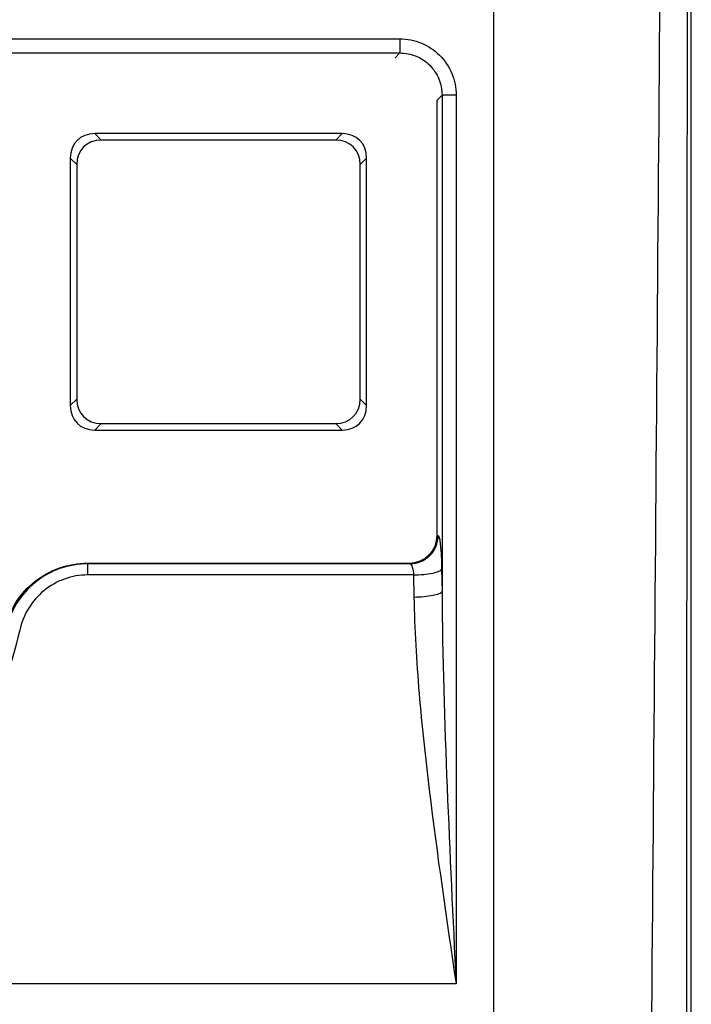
# Model space of a CAD drawing. Header units: millimetres. Extents: x 0 to 1400, y 0 to 1100.
# Tile 20 of 33: x 599 to 622, y 515 to 550. Entities that reach past the tile are written whole.
import ezdxf

# ---------------------------------------------------------------- set-up
doc = ezdxf.new("R2010")
doc.units = ezdxf.units.MM
doc.header["$LTSCALE"] = 77
doc.layers.add('00_COMPONENTS', color=7, linetype='CONTINUOUS')

msp = doc.modelspace()

# ---------------------------------------------------------------- linework, layer by layer
at = {"layer": '00_COMPONENTS', "color": 7, "linetype": 'CONTINUOUS'}
for p, q in [((622.5, 460.736), (622.5, 721.457)), ((613.5, 532.102), (613.5, 547.511)), ((610.134, 546.323), (601.366, 546.323)), ((609.903, 546.092), (601.597, 546.092)), ((600.5, 545.457), (600.5, 536.689)), ((600.731, 545.226), (600.731, 536.92)), ((610.769, 536.92), (610.769, 545.226)), ((611, 536.689), (611, 545.457)), ((601.366, 535.823), (610.134, 535.823)), ((601.597, 536.054), (609.903, 536.054)), ((601.106, 531.105), (612.501, 531.105))]:
    msp.add_line(p, q, dxfattribs=at)
at = {"layer": '00_COMPONENTS', "color": 9, "linetype": 'CONTINUOUS'}
for p, q in [((615.5, 477.242), (615.5, 561.581)), ((560.824, 549.678), (612.176, 549.678)), ((612.176, 549.678), (612.176, 549.179)), ((560.824, 549.179), (612.176, 549.179)), ((612.176, 549.179), (612.006, 549.005)), ((613.67, 547.685), (613.5, 547.511)), ((613.67, 547.685), (613.67, 530.103)), ((614.168, 547.686), (614.168, 516.21)), ((601.366, 546.323), (601.597, 546.092)), ((610.134, 546.323), (609.903, 546.092)), ((600.5, 545.457), (600.731, 545.226)), ((611, 545.457), (610.769, 545.226)), ((600.5, 536.689), (600.731, 536.92)), ((610.769, 536.92), (611, 536.689)), ((601.366, 535.823), (601.597, 536.054)), ((609.903, 536.054), (610.134, 535.823)), ((613.5, 532.102), (613.534, 532.082)), ((601.106, 531.105), (601.124, 531.084)), ((612.538, 531.084), (601.124, 531.084)), ((601.124, 530.688), (601.124, 531.084)), ((612.501, 531.105), (612.538, 531.084)), ((613.656, 530.896), (613.67, 530.103)), ((612.659, 530.688), (601.124, 530.688)), ((612.659, 530.688), (612.674, 529.906)), ((614.168, 516.21), (558.832, 516.21))]:
    msp.add_line(p, q, dxfattribs=at)
at = {"layer": '00_COMPONENTS', "color": 7, "linetype": 'CONTINUOUS'}
for centre, major_axis, ratio, start_param, end_param in [((601.655, 545.168), (0.913, -0.913), 0.774597, 2.482535, 3.800651), ((609.845, 545.168), (0.913, 0.913), 0.774597, -0.659058, 0.659058), ((601.886, 544.937), (0.913, -0.913), 0.774597, 2.482535, 3.800651), ((609.614, 544.937), (-0.913, -0.913), 0.774597, 2.482535, 3.800651), ((601.886, 537.209), (0.913, 0.913), 0.774597, 2.482535, 3.800651), ((609.614, 537.209), (0.913, -0.913), 0.774597, -0.659058, 0.659058), ((601.655, 536.978), (0.913, 0.913), 0.774597, -3.800651, -2.482535), ((609.845, 536.978), (0.913, -0.913), 0.774597, -0.659058, 0.659058), ((612.496, 532.106), (0.862, -0.516), 0.994839, -1.028984, 0.537251)]:
    msp.add_ellipse(centre, major_axis=major_axis, ratio=ratio, start_param=start_param, end_param=end_param, dxfattribs=at)
at = {"layer": '00_COMPONENTS', "color": 9, "linetype": 'CONTINUOUS'}
for points in [[(621.097, 514.217), (621.254, 533.995), (621.416, 553.773), (621.565, 573.551)], [(622.332, 507.608), (622.347, 529.6), (622.363, 551.593), (622.38, 573.585)]]:
    msp.add_open_spline(points, degree=3, dxfattribs=at)
for points, knots in [([(612.176, 549.678), (612.435, 549.678), (612.959, 549.575), (613.622, 549.132), (614.065, 548.469), (614.168, 547.945), (614.168, 547.686)], [0, 0, 0, 0, 0.249949, 0.499979, 0.750023, 1, 1, 1, 1]), ([(612.176, 549.179), (612.37, 549.179), (612.764, 549.103), (613.262, 548.771), (613.594, 548.273), (613.67, 547.879), (613.67, 547.685)], [0, 0, 0, 0, 0.249923, 0.49997, 0.750035, 1, 1, 1, 1]), ([(614.168, 547.686), (614.108, 547.686), (613.942, 547.685), (613.776, 547.687), (613.67, 547.685)], [0, 0, 0, 0, 0.363822, 1, 1, 1, 1]), ([(612.538, 531.084), (612.792, 531.085), (613.32, 531.3), (613.533, 531.828), (613.534, 532.082)], [0, 0, 0, 0, 0.499553, 1, 1, 1, 1]), ([(613.534, 532.082), (613.545, 532.076), (613.561, 532.037), (613.58, 531.968), (613.598, 531.858), (613.622, 531.65), (613.644, 531.325), (613.653, 531.049), (613.656, 530.896)], [0, 0, 0, 0, 0.032246, 0.094243, 0.186326, 0.306645, 0.619235, 1, 1, 1, 1]), ([(601.124, 531.084), (600.789, 531.083), (600.115, 530.968), (599.226, 530.469), (598.553, 529.706), (598.297, 529.077), (598.223, 528.753)], [0, 0, 0, 0, 0.251006, 0.501355, 0.750898, 1, 1, 1, 1]), ([(612.538, 531.084), (612.555, 531.08), (612.591, 531.04), (612.639, 530.908), (612.654, 530.782), (612.659, 530.688)], [0, 0, 0, 0, 0.125417, 0.338185, 1, 1, 1, 1]), ([(612.659, 530.688), (612.781, 530.69), (613.007, 530.703), (613.308, 530.744), (613.512, 530.796), (613.617, 530.85), (613.649, 530.881), (613.656, 530.896)], [0, 0, 0, 0, 0.35035, 0.655717, 0.8781, 0.951173, 1, 1, 1, 1]), ([(601.124, 530.688), (600.843, 530.688), (600.279, 530.59), (599.537, 530.167), (598.981, 529.526), (598.77, 529), (598.709, 528.729)], [0, 0, 0, 0, 0.251615, 0.502231, 0.751528, 1, 1, 1, 1]), ([(612.674, 529.906), (612.795, 529.908), (613.022, 529.92), (613.322, 529.959), (613.525, 530.008), (613.631, 530.059), (613.663, 530.088), (613.67, 530.103)], [0, 0, 0, 0, 0.351585, 0.657747, 0.880039, 0.952471, 1, 1, 1, 1]), ([(612.674, 529.906), (612.694, 528.768), (612.832, 526.483), (613.325, 521.914), (613.832, 518.494), (614.168, 516.21)], [0, 0, 0, 0, 0.247822, 0.497521, 1, 1, 1, 1]), ([(613.67, 530.103), (613.683, 527.787), (613.833, 523.154), (614.056, 518.526), (614.168, 516.21)], [0, 0, 0, 0, 0.499701, 1, 1, 1, 1]), ([(598.709, 528.729), (598.405, 527.37), (597.328, 524.723), (594.495, 521.515), (590.742, 519.417), (586.5, 518.689), (582.259, 519.417), (578.506, 521.514), (575.672, 524.722), (574.595, 527.37), (574.29, 528.729)], [0, 0, 0, 0, 0.124149, 0.249202, 0.374566, 0.499991, 0.625417, 0.75078, 0.875833, 1, 1, 1, 1])]:
    msp.add_open_spline(points, degree=3, knots=knots, dxfattribs=at)
at = {"layer": '00_COMPONENTS', "color": 7, "linetype": 'CONTINUOUS'}
msp.add_open_spline([(598.188, 528.788), (598.264, 529.113), (598.526, 529.742), (599.208, 530.5), (600.1, 530.992), (600.773, 531.105), (601.106, 531.105)], degree=3, knots=[0, 0, 0, 0, 0.250012, 0.5, 0.749988, 1, 1, 1, 1], dxfattribs=at)

doc.saveas('drawing.dxf')
